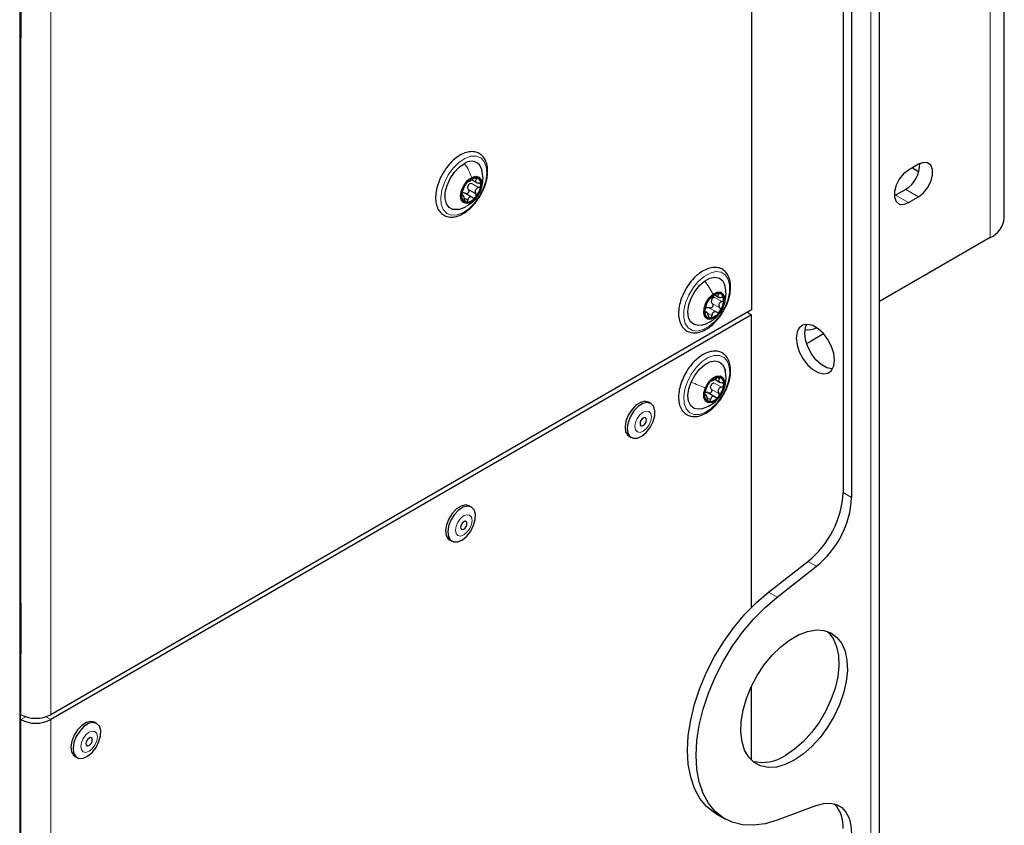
# Paper-space layout 'Blatt2' of a CAD drawing. Header units: millimetres. Extents: x 5 to 418, y 2 to 292.
# Tile 39 of 77: x 158 to 191, y 118 to 145. Entities that reach past the tile are written whole.
import ezdxf

# ---------------------------------------------------------------- set-up
doc = ezdxf.new("R2010")
doc.units = ezdxf.units.MM

psp = doc.layouts.new('Blatt2')

# ---------------------------------------------------------------- linework, layer by layer
at = {"color": 7, "linetype": 'Continuous', "lineweight": 25}
for p, q in [((186.389, 90.49), (186.389, 233.384)), ((185.177, 210.868), (185.177, 128.928)), ((185.46, 210.705), (185.46, 128.765)), ((157.871, 105.891), (157.871, 189.989)), ((182.136, 181.525), (182.136, 134.982)), ((190.524, 138.035), (190.524, 157.632)), ((157.897, 145.649), (157.897, 144.203)), ((157.881, 125.102), (157.881, 144.147)), ((157.897, 144.119), (157.881, 144.139)), ((157.897, 144.191), (157.897, 144.016)), ((187.68, 139.816), (187.341, 139.62)), ((187.478, 139.699), (187.652, 139.587)), ((187.652, 139.587), (187.687, 139.566)), ((172.859, 139.3), (173.038, 139.197)), ((172.877, 138.712), (172.604, 138.87)), ((187.256, 138.983), (186.916, 138.787)), ((172.59, 138.759), (172.524, 138.797)), ((186.916, 138.787), (186.876, 138.765)), ((187.341, 138.542), (187.68, 138.738)), ((190.056, 137.382), (186.389, 135.265)), ((180.922, 135.48), (181.044, 135.41)), ((182.136, 134.982), (158.887, 121.561)), ((180.654, 134.899), (180.598, 134.931)), ((182.136, 134.819), (158.887, 121.397)), ((182.136, 134.819), (181.995, 134.901)), ((182.136, 125.122), (182.136, 134.819)), ((183.962, 133.874), (184.116, 133.953)), ((184.529, 134.192), (184.116, 133.953)), ((180.919, 132.683), (181.102, 132.577)), ((180.649, 132.149), (180.581, 132.188)), ((180.932, 132.094), (180.658, 132.252)), ((178.8, 131.882), (178.729, 131.923)), ((178.076, 130.792), (178.147, 130.751)), ((172.846, 128.445), (172.775, 128.486)), ((172.122, 127.355), (172.193, 127.314)), ((182.703, 125.626), (184.008, 126.646)), ((182.986, 125.463), (184.291, 126.482)), ((157.893, 125.273), (157.881, 125.267)), ((157.897, 125.235), (157.897, 123.79)), ((157.881, 106.207), (157.881, 123.734)), ((157.897, 123.706), (157.881, 123.726)), ((157.897, 123.777), (157.897, 123.602)), ((182.136, 120.049), (182.136, 122.498)), ((157.897, 121.561), (157.881, 121.569)), ((157.897, 121.397), (157.881, 121.406)), ((160.415, 121.269), (160.344, 121.31)), ((159.691, 120.178), (159.762, 120.138)), ((180.968, 118.269), (181.251, 118.106)), ((184.291, 118.553), (182.986, 118.065))]:
    psp.add_line(p, q, dxfattribs=at)
at = {"color": 7, "linetype": 'Continuous', "lineweight": 18}
for p, q in [((186.096, 232.972), (186.096, 90.085)), ((157.858, 105.874), (157.858, 189.972)), ((158.887, 168.104), (158.887, 121.561)), ((190.056, 137.382), (190.056, 156.979)), ((157.871, 125.087), (157.871, 144.132)), ((157.897, 144.016), (157.897, 125.235)), ((172.832, 139.189), (173.08, 139.046)), ((172.943, 139.355), (173.011, 139.315)), ((172.745, 138.981), (172.992, 138.838)), ((187.68, 138.738), (187.256, 138.983)), ((172.521, 138.776), (172.542, 138.764)), ((172.633, 138.674), (172.721, 138.624)), ((187.341, 138.542), (186.916, 138.787)), ((180.902, 135.405), (181.149, 135.262)), ((180.984, 135.522), (181.039, 135.491)), ((180.738, 135.054), (180.985, 134.911)), ((180.837, 135.196), (181.085, 135.053)), ((180.583, 134.901), (180.614, 134.883)), ((180.657, 134.893), (180.824, 134.797)), ((180.849, 134.648), (180.939, 134.747)), ((181.006, 132.739), (181.075, 132.698)), ((180.802, 132.36), (181.049, 132.217)), ((180.892, 132.568), (181.139, 132.425)), ((181.199, 132.313), (181.19, 132.293)), ((180.582, 132.166), (180.602, 132.154)), ((180.665, 132.073), (180.777, 132.008)), ((185.177, 128.928), (185.46, 128.765)), ((184.291, 126.482), (184.008, 126.646)), ((182.703, 125.626), (182.986, 125.463)), ((157.895, 125.262), (157.881, 125.256)), ((157.881, 125.11), (157.894, 125.103)), ((157.894, 125.103), (157.897, 125.104)), ((157.897, 125.101), (157.894, 125.103)), ((157.871, 106.191), (157.871, 123.718)), ((157.897, 123.602), (157.897, 121.561)), ((158.059, 121.491), (157.897, 121.397)), ((157.897, 105.801), (157.897, 121.397)), ((158.724, 121.491), (158.887, 121.397)), ((158.887, 105.801), (158.887, 121.397))]:
    psp.add_line(p, q, dxfattribs=at)
at = {"color": 7, "linetype": 'Continuous', "lineweight": 25, "flags": 128}
for points in [[(157.897, 144.016), (157.886, 143.959), (157.881, 143.951)], [(172.419, 138.317), (172.388, 138.311), (172.231, 138.313), (172.102, 138.379), (172.013, 138.505), (171.971, 138.679), (171.979, 138.888), (172.037, 139.115), (172.139, 139.341), (172.278, 139.548), (172.442, 139.719), (172.618, 139.841)], [(187.68, 138.738), (187.84, 138.863), (187.98, 139.037), (188.084, 139.241), (188.14, 139.449), (188.14, 139.636), (188.084, 139.78), (187.98, 139.863), (187.84, 139.875), (187.68, 139.816)], [(187.341, 139.62), (187.181, 139.495), (187.041, 139.321), (186.936, 139.117), (186.881, 138.909), (186.881, 138.722), (186.936, 138.578), (187.041, 138.495), (187.181, 138.482), (187.341, 138.542)], [(172.822, 138.551), (172.689, 138.512), (172.579, 138.542), (172.509, 138.636), (172.488, 138.78), (172.521, 138.952), (172.602, 139.126), (172.719, 139.275), (172.854, 139.377)], [(172.854, 139.377), (172.986, 139.416), (173.096, 139.386), (173.167, 139.292), (173.187, 139.148), (173.155, 138.976), (173.074, 138.802), (172.957, 138.653), (172.822, 138.551)], [(180.497, 134.483), (180.377, 134.465), (180.23, 134.496), (180.118, 134.59), (180.049, 134.738), (180.029, 134.93), (180.06, 135.149), (180.138, 135.378), (180.257, 135.597), (180.409, 135.791), (180.58, 135.941)], [(180.58, 135.941), (180.758, 136.038), (180.926, 136.072), (181.072, 136.041), (181.184, 135.947), (181.253, 135.798), (181.254, 135.796)], [(180.859, 135.504), (180.995, 135.57), (181.117, 135.568), (181.205, 135.498), (181.247, 135.372), (181.235, 135.209), (181.173, 135.032), (181.069, 134.87), (180.939, 134.747)], [(180.939, 134.747), (180.803, 134.681), (180.681, 134.683), (180.593, 134.753), (180.551, 134.879), (180.562, 135.042), (180.625, 135.219), (180.729, 135.381), (180.859, 135.504)], [(183.621, 134.052), (183.647, 133.83), (183.722, 133.596), (183.841, 133.37), (183.993, 133.168), (184.167, 133.009), (184.348, 132.905), (184.522, 132.863), (184.674, 132.888), (184.793, 132.978), (184.868, 133.125), (184.894, 133.317), (184.868, 133.539), (184.793, 133.773), (184.674, 133.999), (184.522, 134.2), (184.348, 134.359), (184.167, 134.464), (183.993, 134.505), (183.841, 134.48), (183.722, 134.391), (183.647, 134.244), (183.621, 134.052)], [(183.904, 134.215), (183.93, 134.407), (183.972, 134.506)], [(184.826, 133.026), (184.805, 133.027), (184.631, 133.068), (184.45, 133.172), (184.276, 133.332), (184.124, 133.533), (184.005, 133.759), (183.93, 133.993), (183.904, 134.215)], [(180.134, 132.592), (180.252, 132.812), (180.402, 133.007), (180.573, 133.16), (180.75, 133.259), (180.919, 133.295), (181.067, 133.267), (181.18, 133.176), (181.251, 133.029), (181.265, 132.967)], [(180.608, 132.405), (180.704, 132.573), (180.83, 132.706), (180.967, 132.785), (181.093, 132.798), (181.19, 132.742), (181.242, 132.627), (181.242, 132.469), (181.19, 132.293)], [(180.493, 131.706), (180.383, 131.689), (180.236, 131.717), (180.122, 131.808), (180.051, 131.955), (180.029, 132.145), (180.057, 132.363), (180.134, 132.592)], [(181.19, 132.293), (181.094, 132.126), (180.967, 131.993), (180.831, 131.914), (180.705, 131.901), (180.608, 131.956), (180.556, 132.072), (180.555, 132.229), (180.608, 132.405)], [(178.725, 131.925), (178.601, 131.953), (178.454, 131.917), (178.303, 131.82), (178.162, 131.673), (178.047, 131.492), (177.971, 131.296), (177.941, 131.107), (177.962, 130.945), (178.03, 130.827), (178.076, 130.792)], [(178.796, 131.884), (178.671, 131.913), (178.525, 131.876), (178.373, 131.779), (178.232, 131.632), (178.118, 131.451), (178.041, 131.255), (178.012, 131.066), (178.032, 130.904), (178.101, 130.786), (178.21, 130.727), (178.347, 130.731), (178.498, 130.798), (178.646, 130.922), (178.776, 131.088), (178.873, 131.28), (178.926, 131.475), (178.931, 131.653), (178.886, 131.794), (178.796, 131.884)], [(178.618, 131.406), (178.584, 131.412), (178.543, 131.397), (178.502, 131.364), (178.468, 131.317), (178.446, 131.264), (178.438, 131.213), (178.447, 131.171), (178.47, 131.145), (178.505, 131.139), (178.545, 131.154), (178.586, 131.187), (178.62, 131.234), (178.643, 131.287), (178.65, 131.338), (178.642, 131.38), (178.618, 131.406)], [(172.771, 128.488), (172.647, 128.516), (172.5, 128.48), (172.349, 128.383), (172.208, 128.236), (172.093, 128.055), (172.017, 127.859), (171.987, 127.669), (172.008, 127.507), (172.076, 127.39), (172.122, 127.355)], [(172.842, 128.447), (172.717, 128.475), (172.571, 128.439), (172.419, 128.342), (172.278, 128.195), (172.164, 128.014), (172.087, 127.818), (172.058, 127.629), (172.079, 127.467), (172.147, 127.349), (172.256, 127.29), (172.393, 127.294), (172.544, 127.361), (172.693, 127.485), (172.822, 127.651), (172.919, 127.843), (172.973, 128.038), (172.977, 128.216), (172.932, 128.357), (172.842, 128.447)], [(172.664, 127.969), (172.63, 127.975), (172.589, 127.96), (172.549, 127.927), (172.514, 127.88), (172.492, 127.827), (172.484, 127.776), (172.493, 127.734), (172.516, 127.708), (172.551, 127.702), (172.592, 127.717), (172.632, 127.75), (172.666, 127.797), (172.689, 127.85), (172.696, 127.901), (172.688, 127.943), (172.664, 127.969)], [(180.968, 118.269), (180.914, 118.302), (180.648, 118.514), (180.425, 118.786), (180.248, 119.114), (180.119, 119.492), (180.041, 119.915), (180.015, 120.375), (180.041, 120.866), (180.119, 121.379), (180.248, 121.906), (180.425, 122.439), (180.648, 122.968), (180.914, 123.486), (181.217, 123.984), (181.553, 124.455), (181.916, 124.89), (182.302, 125.282), (182.703, 125.626)], [(182.986, 118.065), (182.585, 117.946), (182.199, 117.893), (181.836, 117.908), (181.499, 117.991), (181.196, 118.139), (180.931, 118.351), (180.708, 118.623), (180.531, 118.951), (180.402, 119.329), (180.324, 119.752), (180.298, 120.212), (180.324, 120.703), (180.402, 121.216), (180.531, 121.743), (180.708, 122.275), (180.931, 122.805), (181.196, 123.323), (181.499, 123.821), (181.836, 124.292), (182.199, 124.727), (182.585, 125.119), (182.986, 125.463)], [(157.881, 125.317), (157.886, 125.304), (157.897, 125.235)], [(183.55, 120.049), (183.252, 119.905), (182.962, 119.825), (182.688, 119.81), (182.44, 119.861), (182.223, 119.975), (182.045, 120.151), (181.91, 120.382), (181.822, 120.662), (181.784, 120.984), (181.797, 121.337), (181.86, 121.712), (181.972, 122.098), (182.129, 122.483), (182.327, 122.858), (182.561, 123.21), (182.822, 123.53), (183.105, 123.808), (183.401, 124.037), (183.7, 124.21), (183.996, 124.323), (184.279, 124.37), (184.54, 124.353), (184.774, 124.27), (184.972, 124.124), (185.129, 123.92), (185.241, 123.663), (185.304, 123.361), (185.317, 123.023), (185.279, 122.657), (185.191, 122.276), (185.056, 121.889), (184.877, 121.507), (184.661, 121.143), (184.413, 120.806), (184.139, 120.505), (183.849, 120.25), (183.55, 120.049)], [(184.651, 124.323), (184.689, 124.288), (184.846, 124.083), (184.958, 123.827), (185.021, 123.525), (185.034, 123.186), (184.996, 122.821), (184.908, 122.439), (184.773, 122.052), (184.595, 121.671), (184.378, 121.306), (184.13, 120.969), (183.857, 120.668), (183.566, 120.414), (183.268, 120.212)], [(157.897, 123.602), (157.886, 123.546), (157.881, 123.537)], [(160.34, 121.312), (160.216, 121.34), (160.07, 121.304), (159.918, 121.207), (159.777, 121.06), (159.662, 120.878), (159.586, 120.682), (159.556, 120.493), (159.577, 120.331), (159.645, 120.214), (159.691, 120.178)], [(160.411, 121.271), (160.286, 121.299), (160.14, 121.263), (159.988, 121.166), (159.848, 121.019), (159.733, 120.837), (159.657, 120.642), (159.627, 120.452), (159.648, 120.29), (159.716, 120.173), (159.825, 120.113), (159.962, 120.117), (160.113, 120.185), (160.262, 120.309), (160.391, 120.475), (160.488, 120.666), (160.542, 120.862), (160.546, 121.04), (160.501, 121.181), (160.411, 121.271)], [(160.233, 120.793), (160.199, 120.799), (160.158, 120.784), (160.118, 120.751), (160.083, 120.704), (160.061, 120.651), (160.053, 120.6), (160.062, 120.558), (160.085, 120.532), (160.12, 120.526), (160.161, 120.541), (160.201, 120.574), (160.235, 120.621), (160.258, 120.674), (160.265, 120.725), (160.257, 120.767), (160.233, 120.793)], [(184.291, 118.553), (184.529, 118.616), (184.753, 118.625), (184.954, 118.578), (185.129, 118.478), (185.27, 118.326), (185.374, 118.128), (185.438, 117.89), (185.46, 117.619)]]:
    psp.add_lwpolyline(points, dxfattribs=at)
at = {"color": 7, "linetype": 'Continuous', "lineweight": 18, "flags": 128}
for points in [[(172.556, 138.206), (172.36, 138.133), (172.179, 138.126), (172.026, 138.187), (171.912, 138.31), (171.844, 138.487), (171.827, 138.706), (171.862, 138.953), (171.947, 139.21), (172.075, 139.461), (172.239, 139.687), (172.426, 139.873), (172.625, 140.008), (172.821, 140.081), (173.002, 140.087), (173.154, 140.027), (173.268, 139.904), (173.336, 139.727), (173.353, 139.507), (173.318, 139.261), (173.234, 139.003), (173.105, 138.753), (172.942, 138.527), (172.754, 138.34), (172.556, 138.206)], [(180.738, 134.442), (180.539, 134.331), (180.347, 134.284), (180.176, 134.304), (180.038, 134.389), (179.941, 134.535), (179.893, 134.73), (179.896, 134.962), (179.951, 135.215), (180.053, 135.472), (180.197, 135.714), (180.371, 135.927), (180.564, 136.094), (180.764, 136.206), (180.955, 136.253), (181.126, 136.233), (181.265, 136.148), (181.362, 136.002), (181.41, 135.807), (181.407, 135.575), (181.352, 135.322), (181.249, 135.065), (181.106, 134.822), (180.932, 134.61), (180.738, 134.442)], [(180.016, 132.614), (180.147, 132.863), (180.313, 133.087), (180.501, 133.27), (180.7, 133.401), (180.896, 133.469), (181.075, 133.47), (181.225, 133.405), (181.336, 133.278), (181.4, 133.097), (181.413, 132.875), (181.375, 132.627), (181.287, 132.37), (181.155, 132.121), (180.99, 131.897), (180.801, 131.714), (180.602, 131.584), (180.407, 131.516), (180.228, 131.514), (180.078, 131.579), (179.967, 131.706), (179.902, 131.887), (179.889, 132.109), (179.928, 132.357), (180.016, 132.614)], [(178.736, 131.613), (178.646, 131.629), (178.541, 131.591), (178.436, 131.505), (178.348, 131.384), (178.289, 131.246), (178.269, 131.113), (178.292, 131.005), (178.352, 130.938), (178.442, 130.922), (178.547, 130.96), (178.652, 131.047), (178.741, 131.168), (178.799, 131.305), (178.819, 131.438), (178.797, 131.546), (178.736, 131.613)], [(172.782, 128.176), (172.692, 128.192), (172.587, 128.154), (172.482, 128.068), (172.394, 127.947), (172.335, 127.809), (172.316, 127.676), (172.338, 127.568), (172.398, 127.501), (172.488, 127.485), (172.594, 127.523), (172.698, 127.609), (172.787, 127.731), (172.845, 127.868), (172.865, 128.001), (172.843, 128.109), (172.782, 128.176)], [(160.351, 121), (160.261, 121.016), (160.156, 120.978), (160.051, 120.892), (159.963, 120.771), (159.904, 120.633), (159.885, 120.5), (159.907, 120.392), (159.967, 120.325), (160.057, 120.309), (160.163, 120.347), (160.267, 120.433), (160.356, 120.554), (160.414, 120.692), (160.434, 120.825), (160.412, 120.933), (160.351, 121)]]:
    psp.add_lwpolyline(points, dxfattribs=at)
at = {"color": 7, "linetype": 'Continuous', "lineweight": 18}
for centre, radius, start, end in [((157.862, 144.149), 0.0193, 297.5241, 354.6696), ((157.862, 125.104), 0.0192, 297.475, 355.2816), ((157.862, 123.735), 0.0193, 297.5241, 354.6696)]:
    psp.add_arc(centre, radius, start, end, dxfattribs=at)
at = {"color": 7, "linetype": 'Continuous', "lineweight": 25}
for centre, radius, start, end in [((172.838, 139.55), 0.365, 13.6017, 127.0258), ((186.733, 139.821), 0.987, 301.9371, 0.9544), ((173.223, 138.742), 0.706, 138.9447, 175.5406), ((173.009, 138.987), 0.385, 89.9218, 145.488), ((172.952, 139.173), 0.208, 348.373, 74.0884), ((172.972, 139.005), 0.258, 150.4049, 164.0804), ((172.452, 139.186), 0.706, 318.9447, 355.5406), ((172.723, 138.755), 0.208, 168.373, 254.0884), ((172.667, 138.941), 0.385, 269.9218, 325.488), ((189.724, 138.115), 0.805, 294.3747, 354.3052), ((181.225, 134.927), 0.643, 143.3385, 182.3334), ((181.12, 135.067), 0.478, 101.4439, 149.2749), ((181.037, 135.244), 0.235, 155.5541, 170.1178), ((181.035, 135.356), 0.18, 358.1738, 92.9124), ((180.572, 135.324), 0.643, 323.3385, 2.3334), ((180.727, 134.907), 0.173, 116.4266, 134.2922), ((180.677, 135.184), 0.478, 281.4439, 329.2749), ((180.763, 134.895), 0.18, 178.1738, 272.9124), ((184.001, 135.031), 0.702, 262.8037, 294.9531), ((181.065, 132.383), 0.375, 88.368, 145.0259), ((181.009, 132.555), 0.212, 347.4481, 71.8213), ((181.289, 132.125), 0.711, 138.389, 174.789), ((181.032, 132.381), 0.26, 149.7875, 163.3906), ((180.508, 132.574), 0.711, 318.389, 354.789), ((180.789, 132.143), 0.212, 167.4481, 251.8213), ((180.733, 132.316), 0.375, 268.368, 325.0259), ((182.053, 129.087), 3.128, 308.6908, 357.0927), ((182.336, 128.924), 3.128, 308.6908, 357.0927), ((158.392, 122.516), 1.076, 242.6097, 297.3903), ((158.392, 122.353), 1.076, 242.6097, 297.3903), ((182.505, 121.339), 1.361, 255.64, 304.1047), ((184.08, 117.86), 1.1, 355.9732, 42.2436)]:
    psp.add_arc(centre, radius, start, end, dxfattribs=at)
at = {"color": 7, "linetype": 'Continuous', "lineweight": 18}
for centre, major_axis, ratio, start_param, end_param in [((157.925, 144.166), (0.037, 0.071), 0.546409, 1.315828, 2.332537), ((157.925, 125.121), (0.037, 0.071), 0.546409, 2.332537, 3.349245), ((157.895, 125.136), (0.0171, 0.0363), 0.514298, 3.320163, 3.832188), ((157.925, 123.752), (0.037, 0.071), 0.546409, 1.315828, 2.332537)]:
    psp.add_ellipse(centre, major_axis=major_axis, ratio=ratio, start_param=start_param, end_param=end_param, dxfattribs=at)
at = {"color": 7, "linetype": 'Continuous', "lineweight": 25}
for points, knots in [([(157.881, 144.147), (157.882, 144.15), (157.882, 144.157), (157.886, 144.17), (157.891, 144.183), (157.895, 144.189), (157.897, 144.191)], [0, 0, 0, 0, 0.273493, 0.551895, 0.859159, 1, 1, 1, 1]), ([(173.382, 139.544), (173.383, 139.585), (173.383, 139.704), (173.347, 139.882), (173.256, 140.056), (173.12, 140.177), (172.953, 140.236), (172.771, 140.236), (172.579, 140.18), (172.382, 140.07), (172.191, 139.908), (172.044, 139.745), (171.974, 139.632), (171.952, 139.596)], [0, 0, 0, 0, 0.054299, 0.157825, 0.261133, 0.360868, 0.45633, 0.550903, 0.648251, 0.749027, 0.851206, 0.95325, 1, 1, 1, 1]), ([(171.952, 139.596), (171.924, 139.556), (171.846, 139.44), (171.753, 139.226), (171.677, 138.974), (171.648, 138.729), (171.667, 138.504), (171.734, 138.318), (171.845, 138.175), (171.991, 138.084), (172.166, 138.052), (172.353, 138.078), (172.548, 138.158), (172.744, 138.293), (172.925, 138.465), (173.026, 138.606), (173.073, 138.672)], [0, 0, 0, 0, 0.041031, 0.116895, 0.192945, 0.269393, 0.346431, 0.423774, 0.491947, 0.56442, 0.634992, 0.706063, 0.779834, 0.855548, 0.931634, 1, 1, 1, 1]), ([(173.068, 138.796), (173.085, 138.819), (173.155, 138.915), (173.209, 139.103), (173.244, 139.368), (173.21, 139.541), (173.191, 139.641)], [0, 0, 0, 0, 0.099867, 0.40066, 0.655092, 1, 1, 1, 1]), ([(173.073, 138.672), (173.079, 138.679), (173.139, 138.757), (173.227, 138.932), (173.326, 139.181), (173.372, 139.389), (173.38, 139.506), (173.382, 139.544)], [0, 0, 0, 0, 0.027737, 0.306264, 0.585166, 0.865048, 1, 1, 1, 1]), ([(172.691, 139.206), (172.685, 139.197), (172.671, 139.181), (172.654, 139.156), (172.641, 139.133), (172.637, 139.123), (172.635, 139.118)], [0, 0, 0, 0, 0.249857, 0.499466, 0.749011, 1, 1, 1, 1]), ([(172.745, 139.247), (172.743, 139.248), (172.74, 139.249), (172.728, 139.242), (172.711, 139.228), (172.698, 139.213), (172.691, 139.206)], [0, 0, 0, 0, 0.249807, 0.500055, 0.750309, 1, 1, 1, 1]), ([(172.745, 139.247), (172.748, 139.246), (172.753, 139.244), (172.774, 139.253), (172.796, 139.263), (172.822, 139.278), (172.86, 139.3), (172.888, 139.319), (172.906, 139.332)], [0, 0, 0, 0, 0.249168, 0.374303, 0.498903, 0.623987, 0.749746, 1, 1, 1, 1]), ([(172.748, 139.132), (172.76, 139.145), (172.784, 139.17), (172.816, 139.183), (172.832, 139.189)], [0, 0, 0, 0, 0.498457, 1, 1, 1, 1]), ([(173.009, 139.373), (173.002, 139.373), (172.988, 139.373), (172.96, 139.364), (172.932, 139.35), (172.915, 139.338), (172.906, 139.332)], [0, 0, 0, 0, 0.250033, 0.499632, 0.749228, 1, 1, 1, 1]), ([(173.011, 139.315), (173, 139.301), (172.985, 139.28), (172.982, 139.252), (172.988, 139.233), (173.004, 139.216), (173.034, 139.199), (173.065, 139.195), (173.085, 139.192)], [0, 0, 0, 0, 0.249199, 0.374336, 0.49893, 0.624007, 0.749759, 1, 1, 1, 1]), ([(173.011, 139.315), (173.016, 139.322), (173.026, 139.335), (173.03, 139.353), (173.026, 139.367), (173.015, 139.371), (173.009, 139.373)], [0, 0, 0, 0, 0.249815, 0.499908, 0.75012, 1, 1, 1, 1]), ([(173.156, 139.131), (173.155, 139.14), (173.153, 139.157), (173.137, 139.176), (173.114, 139.189), (173.095, 139.191), (173.085, 139.192)], [0, 0, 0, 0, 0.249991, 0.499611, 0.749127, 1, 1, 1, 1]), ([(172.547, 138.91), (172.544, 138.902), (172.538, 138.887), (172.529, 138.857), (172.522, 138.825), (172.521, 138.806), (172.52, 138.797)], [0, 0, 0, 0, 0.2498519, 0.4999015, 0.7501147, 1, 1, 1, 1]), ([(172.547, 138.91), (172.554, 138.927), (172.564, 138.952), (172.58, 138.993), (172.593, 139.025), (172.606, 139.054), (172.622, 139.089), (172.63, 139.106), (172.635, 139.118)], [0, 0, 0, 0, 0.249201, 0.374338, 0.498932, 0.624008, 0.74976, 1, 1, 1, 1]), ([(172.552, 138.874), (172.567, 138.874), (172.595, 138.875), (172.622, 138.86), (172.635, 138.852)], [0, 0, 0, 0, 0.498459, 1, 1, 1, 1]), ([(172.745, 138.981), (172.749, 138.972), (172.758, 138.954), (172.761, 138.923), (172.754, 138.892), (172.738, 138.864), (172.715, 138.845), (172.687, 138.836), (172.66, 138.838), (172.643, 138.847), (172.635, 138.852)], [0, 0, 0, 0, 0.1252207, 0.2494814, 0.3743239, 0.4990613, 0.6238954, 0.7493873, 0.8744403, 1, 1, 1, 1]), ([(172.745, 138.981), (172.737, 138.996), (172.723, 139.025), (172.723, 139.059), (172.724, 139.076)], [0, 0, 0, 0, 0.501552, 1, 1, 1, 1]), ([(173.08, 139.046), (173.059, 139.037), (173.028, 139.024), (172.996, 138.992), (172.978, 138.963), (172.97, 138.931), (172.97, 138.887), (172.983, 138.858), (172.992, 138.838)], [0, 0, 0, 0, 0.249201, 0.374338, 0.498932, 0.624008, 0.74976, 1, 1, 1, 1]), ([(172.984, 138.722), (172.99, 138.731), (173.002, 138.748), (173.008, 138.78), (173.006, 138.811), (172.997, 138.829), (172.992, 138.838)], [0, 0, 0, 0, 0.249857, 0.499466, 0.749011, 1, 1, 1, 1]), ([(173.08, 139.046), (173.089, 139.05), (173.109, 139.058), (173.133, 139.079), (173.151, 139.104), (173.154, 139.122), (173.156, 139.131)], [0, 0, 0, 0, 0.249852, 0.499902, 0.750115, 1, 1, 1, 1]), ([(172.52, 138.797), (172.52, 138.789), (172.52, 138.773), (172.525, 138.759), (172.533, 138.755), (172.539, 138.761), (172.542, 138.764)], [0, 0, 0, 0, 0.249991, 0.499611, 0.749127, 1, 1, 1, 1]), ([(172.616, 138.641), (172.613, 138.663), (172.607, 138.696), (172.594, 138.733), (172.583, 138.756), (172.572, 138.77), (172.558, 138.778), (172.548, 138.769), (172.542, 138.764)], [0, 0, 0, 0, 0.2491995, 0.3743362, 0.4989302, 0.6240074, 0.7497593, 1, 1, 1, 1]), ([(172.616, 138.641), (172.618, 138.63), (172.621, 138.61), (172.632, 138.583), (172.648, 138.562), (172.66, 138.558), (172.666, 138.555)], [0, 0, 0, 0, 0.249815, 0.499908, 0.75012, 1, 1, 1, 1]), ([(172.666, 138.555), (172.673, 138.556), (172.685, 138.556), (172.702, 138.571), (172.715, 138.595), (172.719, 138.614), (172.721, 138.624)], [0, 0, 0, 0, 0.250033, 0.499632, 0.749228, 1, 1, 1, 1]), ([(172.883, 138.709), (172.865, 138.718), (172.839, 138.733), (172.801, 138.733), (172.776, 138.725), (172.754, 138.708), (172.732, 138.676), (172.725, 138.645), (172.721, 138.624)], [0, 0, 0, 0, 0.249168, 0.374303, 0.498903, 0.623987, 0.749746, 1, 1, 1, 1]), ([(172.744, 138.473), (172.824, 138.523), (172.947, 138.6), (173.022, 138.723), (173.047, 138.765)], [0, 0, 0, 0, 0.653797, 1, 1, 1, 1]), ([(172.883, 138.709), (172.891, 138.704), (172.907, 138.695), (172.935, 138.693), (172.962, 138.701), (172.977, 138.715), (172.984, 138.722)], [0, 0, 0, 0, 0.249807, 0.500055, 0.750309, 1, 1, 1, 1]), ([(172.411, 138.315), (172.456, 138.328), (172.542, 138.351), (172.622, 138.39), (172.661, 138.409)], [0, 0, 0, 0, 0.524934, 1, 1, 1, 1]), ([(181.439, 135.858), (181.433, 135.896), (181.417, 136.006), (181.353, 136.164), (181.232, 136.304), (181.073, 136.384), (180.895, 136.404), (180.706, 136.366), (180.51, 136.274), (180.315, 136.13), (180.134, 135.94), (180, 135.76), (179.941, 135.641), (179.922, 135.604)], [0, 0, 0, 0, 0.054709, 0.158037, 0.259426, 0.356166, 0.450842, 0.547052, 0.646962, 0.749011, 0.851254, 0.953267, 1, 1, 1, 1]), ([(179.922, 135.604), (179.898, 135.56), (179.831, 135.437), (179.76, 135.221), (179.714, 134.972), (179.716, 134.739), (179.768, 134.534), (179.869, 134.371), (180.014, 134.262), (180.185, 134.216), (180.369, 134.228), (180.563, 134.296), (180.76, 134.418), (180.948, 134.589), (181.101, 134.771), (181.176, 134.901), (181.205, 134.952)], [0, 0, 0, 0, 0.041552, 0.118409, 0.195588, 0.273314, 0.351606, 0.429082, 0.503444, 0.575022, 0.646506, 0.720475, 0.796767, 0.87376, 0.950606, 1, 1, 1, 1]), ([(180.849, 134.648), (180.926, 134.713), (181.067, 134.831), (181.215, 135.079), (181.284, 135.324), (181.299, 135.581), (181.268, 135.728), (181.251, 135.808)], [0, 0, 0, 0, 0.229655, 0.419225, 0.651925, 0.81073, 1, 1, 1, 1]), ([(181.205, 134.952), (181.222, 134.98), (181.288, 135.085), (181.366, 135.284), (181.433, 135.535), (181.449, 135.727), (181.441, 135.83), (181.439, 135.858)], [0, 0, 0, 0, 0.0949, 0.361536, 0.628947, 0.89793, 1, 1, 1, 1]), ([(180.709, 135.311), (180.703, 135.303), (180.692, 135.285), (180.678, 135.259), (180.668, 135.238), (180.666, 135.23), (180.665, 135.225)], [0, 0, 0, 0, 0.249857, 0.499466, 0.749011, 1, 1, 1, 1]), ([(180.764, 135.368), (180.762, 135.367), (180.758, 135.366), (180.744, 135.355), (180.728, 135.336), (180.715, 135.32), (180.709, 135.311)], [0, 0, 0, 0, 0.249807, 0.500055, 0.750309, 1, 1, 1, 1]), ([(180.764, 135.368), (180.769, 135.37), (180.776, 135.372), (180.799, 135.387), (180.82, 135.402), (180.846, 135.421), (180.883, 135.447), (180.908, 135.468), (180.925, 135.482)], [0, 0, 0, 0, 0.249168, 0.374303, 0.498903, 0.623987, 0.749746, 1, 1, 1, 1]), ([(180.837, 135.196), (180.828, 135.21), (180.81, 135.236), (180.807, 135.268), (180.805, 135.285)], [0, 0, 0, 0, 0.501552, 1, 1, 1, 1]), ([(180.823, 135.342), (180.833, 135.355), (180.855, 135.382), (180.886, 135.397), (180.902, 135.405)], [0, 0, 0, 0, 0.498457, 1, 1, 1, 1]), ([(181.025, 135.536), (181.018, 135.534), (181.003, 135.532), (180.975, 135.519), (180.948, 135.502), (180.933, 135.489), (180.925, 135.482)], [0, 0, 0, 0, 0.250033, 0.499632, 0.749228, 1, 1, 1, 1]), ([(181.039, 135.491), (181.031, 135.478), (181.018, 135.458), (181.02, 135.434), (181.03, 135.419), (181.049, 135.406), (181.082, 135.395), (181.114, 135.396), (181.135, 135.396)], [0, 0, 0, 0, 0.249199, 0.374336, 0.49893, 0.624007, 0.749759, 1, 1, 1, 1]), ([(181.039, 135.491), (181.042, 135.497), (181.05, 135.509), (181.051, 135.524), (181.044, 135.535), (181.032, 135.535), (181.025, 135.536)], [0, 0, 0, 0, 0.249815, 0.499908, 0.75012, 1, 1, 1, 1]), ([(181.149, 135.262), (181.129, 135.252), (181.099, 135.236), (181.07, 135.201), (181.056, 135.172), (181.051, 135.14), (181.056, 135.097), (181.073, 135.071), (181.085, 135.053)], [0, 0, 0, 0, 0.249201, 0.374338, 0.498932, 0.624008, 0.74976, 1, 1, 1, 1]), ([(181.215, 135.35), (181.213, 135.358), (181.209, 135.373), (181.19, 135.389), (181.165, 135.397), (181.145, 135.397), (181.135, 135.396)], [0, 0, 0, 0, 0.249991, 0.499611, 0.749127, 1, 1, 1, 1]), ([(181.149, 135.262), (181.159, 135.267), (181.177, 135.277), (181.199, 135.299), (181.214, 135.325), (181.215, 135.341), (181.215, 135.35)], [0, 0, 0, 0, 0.249852, 0.499902, 0.750115, 1, 1, 1, 1]), ([(180.6, 135.017), (180.597, 135.008), (180.592, 134.991), (180.585, 134.96), (180.581, 134.928), (180.582, 134.91), (180.583, 134.901)], [0, 0, 0, 0, 0.249852, 0.499902, 0.750115, 1, 1, 1, 1]), ([(180.6, 135.017), (180.606, 135.035), (180.615, 135.064), (180.627, 135.107), (180.637, 135.139), (180.646, 135.169), (180.658, 135.202), (180.662, 135.216), (180.665, 135.225)], [0, 0, 0, 0, 0.249201, 0.374338, 0.498932, 0.624008, 0.74976, 1, 1, 1, 1]), ([(180.65, 135.062), (180.665, 135.065), (180.694, 135.071), (180.723, 135.059), (180.738, 135.054)], [0, 0, 0, 0, 0.498459, 1, 1, 1, 1]), ([(180.837, 135.196), (180.843, 135.188), (180.853, 135.172), (180.859, 135.142), (180.856, 135.111), (180.842, 135.082), (180.82, 135.059), (180.793, 135.047), (180.764, 135.044), (180.746, 135.051), (180.738, 135.054)], [0, 0, 0, 0, 0.125221, 0.249481, 0.374324, 0.499061, 0.623895, 0.749387, 0.87444, 1, 1, 1, 1]), ([(180.985, 134.911), (180.966, 134.917), (180.938, 134.927), (180.899, 134.921), (180.873, 134.909), (180.852, 134.888), (180.831, 134.852), (180.827, 134.819), (180.824, 134.797)], [0, 0, 0, 0, 0.249168, 0.374303, 0.498903, 0.623987, 0.749746, 1, 1, 1, 1]), ([(180.985, 134.911), (180.994, 134.908), (181.012, 134.901), (181.04, 134.904), (181.068, 134.916), (181.081, 134.932), (181.088, 134.94)], [0, 0, 0, 0, 0.249807, 0.500055, 0.750309, 1, 1, 1, 1]), ([(181.088, 134.94), (181.093, 134.949), (181.104, 134.967), (181.107, 134.999), (181.101, 135.029), (181.09, 135.045), (181.085, 135.053)], [0, 0, 0, 0, 0.249857, 0.499466, 0.749011, 1, 1, 1, 1]), ([(180.495, 134.483), (180.563, 134.504), (180.69, 134.545), (180.799, 134.615), (180.849, 134.648)], [0, 0, 0, 0, 0.535197, 1, 1, 1, 1]), ([(180.583, 134.901), (180.584, 134.894), (180.586, 134.879), (180.595, 134.87), (180.604, 134.87), (180.611, 134.879), (180.614, 134.883)], [0, 0, 0, 0, 0.249991, 0.499611, 0.749127, 1, 1, 1, 1]), ([(180.711, 134.788), (180.705, 134.809), (180.696, 134.841), (180.678, 134.874), (180.663, 134.893), (180.649, 134.902), (180.632, 134.904), (180.621, 134.891), (180.614, 134.883)], [0, 0, 0, 0, 0.249199, 0.374336, 0.49893, 0.624007, 0.749759, 1, 1, 1, 1]), ([(180.711, 134.788), (180.713, 134.778), (180.719, 134.758), (180.733, 134.734), (180.751, 134.717), (180.765, 134.716), (180.772, 134.715)], [0, 0, 0, 0, 0.249815, 0.499908, 0.75012, 1, 1, 1, 1]), ([(180.772, 134.715), (180.779, 134.717), (180.792, 134.72), (180.809, 134.74), (180.821, 134.766), (180.823, 134.786), (180.824, 134.797)], [0, 0, 0, 0, 0.250033, 0.499632, 0.749228, 1, 1, 1, 1]), ([(181.186, 132.141), (181.223, 132.206), (181.306, 132.349), (181.392, 132.587), (181.444, 132.837), (181.448, 133.073), (181.403, 133.282), (181.308, 133.452), (181.169, 133.569), (181.001, 133.623), (180.818, 133.619), (180.625, 133.559), (180.428, 133.444), (180.237, 133.28), (180.065, 133.075), (179.937, 132.88), (179.883, 132.753), (179.865, 132.709)], [0, 0, 0, 0, 0.057273, 0.127839, 0.198671, 0.269981, 0.341836, 0.413221, 0.481981, 0.547909, 0.613412, 0.680983, 0.750849, 0.821562, 0.892165, 0.962637, 1, 1, 1, 1]), ([(181.205, 132.31), (181.222, 132.352), (181.258, 132.446), (181.289, 132.615), (181.297, 132.814), (181.268, 132.949), (181.254, 133.021)], [0, 0, 0, 0, 0.1969264, 0.4314918, 0.7014859, 1, 1, 1, 1]), ([(179.865, 132.709), (179.846, 132.67), (179.789, 132.55), (179.736, 132.34), (179.709, 132.097), (179.731, 131.874), (179.804, 131.684), (179.925, 131.542), (180.047, 131.477), (180.121, 131.46), (180.138, 131.456)], [0, 0, 0, 0, 0.069728, 0.218466, 0.368018, 0.518735, 0.669884, 0.817567, 0.95847, 1, 1, 1, 1]), ([(180.811, 132.637), (180.809, 132.638), (180.807, 132.639), (180.795, 132.633), (180.778, 132.619), (180.764, 132.604), (180.758, 132.597)], [0, 0, 0, 0, 0.249815, 0.499908, 0.75012, 1, 1, 1, 1]), ([(180.811, 132.637), (180.814, 132.635), (180.819, 132.633), (180.84, 132.641), (180.861, 132.651), (180.887, 132.665), (180.926, 132.686), (180.954, 132.705), (180.972, 132.718)], [0, 0, 0, 0, 0.249199, 0.374336, 0.49893, 0.624007, 0.749759, 1, 1, 1, 1]), ([(181.075, 132.757), (181.068, 132.757), (181.054, 132.758), (181.027, 132.749), (180.998, 132.736), (180.981, 132.724), (180.972, 132.718)], [0, 0, 0, 0, 0.249991, 0.499611, 0.749127, 1, 1, 1, 1]), ([(181.075, 132.698), (181.065, 132.684), (181.049, 132.663), (181.045, 132.635), (181.051, 132.615), (181.066, 132.597), (181.096, 132.579), (181.127, 132.575), (181.147, 132.572)], [0, 0, 0, 0, 0.249201, 0.374338, 0.498932, 0.624008, 0.74976, 1, 1, 1, 1]), ([(181.075, 132.698), (181.081, 132.705), (181.091, 132.718), (181.096, 132.736), (181.092, 132.751), (181.081, 132.755), (181.075, 132.757)], [0, 0, 0, 0, 0.2498519, 0.4999015, 0.7501147, 1, 1, 1, 1]), ([(180.488, 131.704), (180.563, 131.729), (180.722, 131.782), (180.932, 131.93), (181.106, 132.117), (181.174, 132.249), (181.205, 132.31)], [0, 0, 0, 0, 0.244693, 0.513777, 0.774579, 1, 1, 1, 1]), ([(180.61, 132.302), (180.607, 132.294), (180.6, 132.279), (180.591, 132.25), (180.584, 132.218), (180.582, 132.199), (180.581, 132.19)], [0, 0, 0, 0, 0.249807, 0.500055, 0.750309, 1, 1, 1, 1]), ([(180.61, 132.302), (180.617, 132.318), (180.627, 132.343), (180.643, 132.384), (180.657, 132.416), (180.67, 132.445), (180.687, 132.48), (180.694, 132.498), (180.7, 132.509)], [0, 0, 0, 0, 0.249168, 0.374303, 0.498903, 0.623987, 0.749746, 1, 1, 1, 1]), ([(180.802, 132.36), (180.806, 132.351), (180.815, 132.333), (180.817, 132.301), (180.81, 132.27), (180.794, 132.243), (180.77, 132.224), (180.743, 132.216), (180.715, 132.219), (180.699, 132.228), (180.691, 132.233)], [0, 0, 0, 0, 0.1251933, 0.2494385, 0.3742794, 0.4990244, 0.6238686, 0.7493688, 0.8744304, 1, 1, 1, 1]), ([(180.758, 132.597), (180.751, 132.589), (180.738, 132.573), (180.72, 132.548), (180.707, 132.525), (180.702, 132.515), (180.7, 132.509)], [0, 0, 0, 0, 0.250033, 0.499632, 0.749228, 1, 1, 1, 1]), ([(180.802, 132.36), (180.795, 132.375), (180.78, 132.404), (180.781, 132.438), (180.782, 132.455)], [0, 0, 0, 0, 0.50155, 1, 1, 1, 1]), ([(180.807, 132.512), (180.819, 132.524), (180.843, 132.55), (180.875, 132.562), (180.892, 132.568)], [0, 0, 0, 0, 0.498459, 1, 1, 1, 1]), ([(181.139, 132.425), (181.118, 132.416), (181.087, 132.404), (181.055, 132.372), (181.037, 132.343), (181.028, 132.311), (181.027, 132.266), (181.041, 132.237), (181.049, 132.217)], [0, 0, 0, 0, 0.249168, 0.374303, 0.498903, 0.623987, 0.749746, 1, 1, 1, 1]), ([(181.139, 132.425), (181.149, 132.429), (181.169, 132.436), (181.193, 132.456), (181.212, 132.482), (181.215, 132.5), (181.216, 132.509)], [0, 0, 0, 0, 0.249807, 0.500055, 0.750309, 1, 1, 1, 1]), ([(181.216, 132.509), (181.216, 132.518), (181.214, 132.535), (181.199, 132.555), (181.176, 132.568), (181.157, 132.571), (181.147, 132.572)], [0, 0, 0, 0, 0.2498571, 0.4994664, 0.7490114, 1, 1, 1, 1]), ([(180.138, 131.456), (180.172, 131.452), (180.265, 131.44), (180.429, 131.468), (180.625, 131.552), (180.821, 131.69), (181.003, 131.875), (181.128, 132.031), (181.178, 132.126), (181.186, 132.141)], [0, 0, 0, 0, 0.096433, 0.264048, 0.436338, 0.6129, 0.790118, 0.966936, 1, 1, 1, 1]), ([(180.581, 132.19), (180.581, 132.181), (180.581, 132.165), (180.586, 132.151), (180.593, 132.147), (180.599, 132.152), (180.602, 132.154)], [0, 0, 0, 0, 0.249857, 0.499466, 0.749011, 1, 1, 1, 1]), ([(180.674, 132.028), (180.67, 132.051), (180.665, 132.084), (180.652, 132.121), (180.642, 132.144), (180.631, 132.159), (180.618, 132.168), (180.608, 132.16), (180.602, 132.154)], [0, 0, 0, 0, 0.249201, 0.374338, 0.498932, 0.624008, 0.74976, 1, 1, 1, 1]), ([(180.609, 132.257), (180.623, 132.257), (180.651, 132.257), (180.678, 132.241), (180.691, 132.233)], [0, 0, 0, 0, 0.498457, 1, 1, 1, 1]), ([(180.674, 132.028), (180.675, 132.018), (180.678, 131.997), (180.689, 131.97), (180.704, 131.949), (180.716, 131.944), (180.722, 131.942)], [0, 0, 0, 0, 0.2498519, 0.4999015, 0.7501147, 1, 1, 1, 1]), ([(180.722, 131.942), (180.729, 131.942), (180.741, 131.942), (180.758, 131.957), (180.771, 131.979), (180.775, 131.999), (180.777, 132.008)], [0, 0, 0, 0, 0.249991, 0.499611, 0.749127, 1, 1, 1, 1]), ([(180.938, 132.09), (180.921, 132.099), (180.895, 132.114), (180.858, 132.115), (180.832, 132.108), (180.81, 132.091), (180.788, 132.061), (180.781, 132.029), (180.777, 132.008)], [0, 0, 0, 0, 0.249199, 0.374336, 0.49893, 0.624007, 0.749759, 1, 1, 1, 1]), ([(180.938, 132.09), (180.946, 132.085), (180.963, 132.076), (180.99, 132.073), (181.018, 132.081), (181.032, 132.094), (181.04, 132.101)], [0, 0, 0, 0, 0.249815, 0.499908, 0.75012, 1, 1, 1, 1]), ([(181.04, 132.101), (181.046, 132.11), (181.058, 132.127), (181.064, 132.159), (181.062, 132.19), (181.054, 132.208), (181.049, 132.217)], [0, 0, 0, 0, 0.250033, 0.499632, 0.749228, 1, 1, 1, 1]), ([(157.882, 125.096), (157.882, 125.096), (157.882, 125.096), (157.882, 125.1), (157.881, 125.102)], [0, 0, 0, 0, 0.446297, 1, 1, 1, 1]), ([(157.881, 123.734), (157.882, 123.737), (157.882, 123.743), (157.886, 123.757), (157.891, 123.769), (157.895, 123.775), (157.897, 123.777)], [0, 0, 0, 0, 0.273493, 0.551895, 0.859159, 1, 1, 1, 1])]:
    psp.add_open_spline(points, degree=3, knots=knots, dxfattribs=at)
at = {"color": 7, "linetype": 'Continuous', "lineweight": 18}
for points in [[(172.618, 139.841), (172.666, 139.767), (172.76, 139.62), (172.822, 139.458), (172.854, 139.377)], [(180.58, 135.941), (180.634, 135.872), (180.741, 135.732), (180.82, 135.58), (180.859, 135.504)], [(180.134, 132.592), (180.214, 132.557), (180.376, 132.488), (180.53, 132.433), (180.608, 132.405)]]:
    psp.add_open_spline(points, degree=3, dxfattribs=at)
psp.add_open_spline([(172.658, 138.415), (172.675, 138.421), (172.741, 138.446), (172.787, 138.506), (172.822, 138.551)], degree=3, knots=[0, 0, 0, 0, 0.2545119, 1, 1, 1, 1], dxfattribs=at)

doc.saveas('drawing.dxf')
